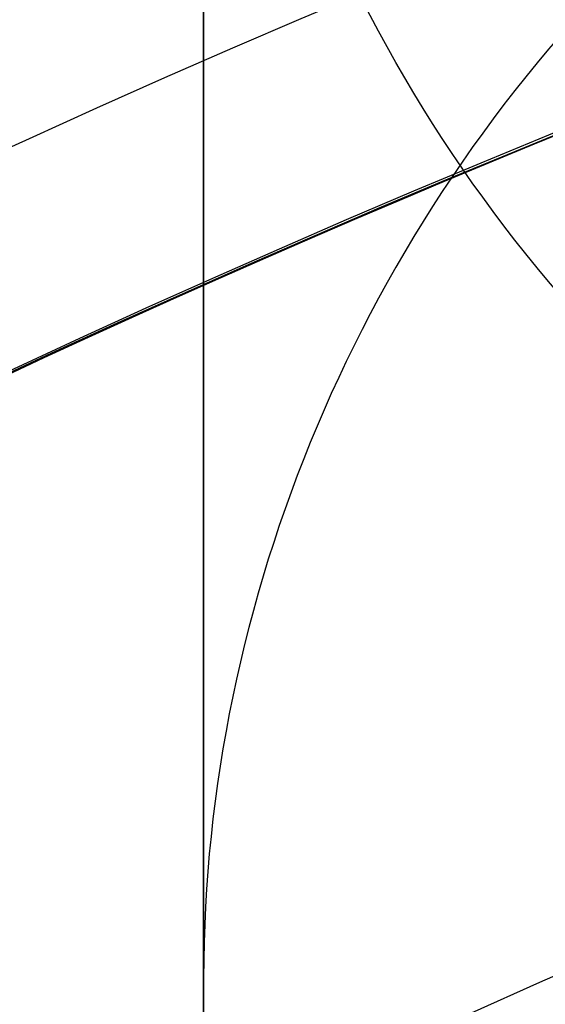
# Model space of a CAD drawing. Header units: millimetres. Extents: x -273 to 273, y -262 to 262.
# Tile 169 of 256: x -1.038 to -0.93, y 2.099 to 2.3. Entities that reach past the tile are written whole.
import ezdxf

# ---------------------------------------------------------------- set-up
doc = ezdxf.new("R2010")
doc.units = ezdxf.units.MM
doc.header["$MEASUREMENT"] = 0
doc.layers.add('Default', color=7, linetype='Continuous', true_color=0x000000)

# ---------------------------------------------------------------- blocks, each defined once
blk = doc.blocks.new('Block 01')
at = {"layer": 'Default', "color": 9, "true_color": 0xbfbfbf}
for points, knots in [([(-1.000000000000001, 0.9625595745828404, 779.189699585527), (-1.000000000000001, 1.280998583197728, 768.9222898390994), (-1.000000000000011, 1.60822665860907, 758.6551526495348), (-1.000000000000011, 2.162908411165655, 741.7134129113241), (-1.000000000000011, 2.385163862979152, 735.0386403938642), (-1.000000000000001, 2.680020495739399, 726.3185048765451), (-1.000000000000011, 2.749496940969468, 724.2730361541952), (-1.000000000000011, 2.950221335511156, 718.3886082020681), (-1.000000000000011, 3.082223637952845, 714.549674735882), (-1.000000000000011, 3.277304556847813, 708.911735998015), (-1.000000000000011, 3.339734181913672, 707.1127082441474), (-1.000000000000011, 3.555340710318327, 700.9136911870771), (-1.000000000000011, 3.709289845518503, 696.5137288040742), (-1.000000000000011, 3.950457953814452, 689.6254209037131), (-1.000000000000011, 4.037597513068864, 687.1370725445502), (-1.000000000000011, 4.243346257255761, 681.2464907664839), (-1.000000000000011, 4.361796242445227, 677.8442516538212), (-1.000000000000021, 4.51505934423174, 673.3905213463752), (-1.000000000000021, 4.55110413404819, 672.339072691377), (-1.000000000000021, 4.654748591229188, 669.3007794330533), (-1.000000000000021, 4.72190133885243, 667.313919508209), (-1.000000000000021, 4.819302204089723, 664.3890582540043), (-1.000000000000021, 4.850315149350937, 663.451082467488), (-1.000000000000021, 4.939106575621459, 660.7418510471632), (-1.000000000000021, 4.99619952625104, 658.9705727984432), (-1.000000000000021, 5.078196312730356, 656.3635239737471), (-1.000000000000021, 5.104171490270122, 655.5277872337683), (-1.000000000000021, 5.178117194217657, 653.1145003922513), (-1.000000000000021, 5.225159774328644, 651.5369216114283), (-1.000000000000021, 5.291775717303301, 649.2151569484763), (-1.000000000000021, 5.312728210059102, 648.4710108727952), (-1.000000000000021, 5.371892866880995, 646.3223061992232), (-1.000000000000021, 5.408934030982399, 644.9177149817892), (-1.000000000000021, 5.460257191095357, 642.8504632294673), (-1.000000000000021, 5.476222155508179, 642.1878448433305), (-1.000000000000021, 5.520726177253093, 640.2741157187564), (-1.000000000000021, 5.547853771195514, 639.0229716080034), (-1.000000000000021, 5.584037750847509, 637.1812211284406), (-1.000000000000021, 5.595070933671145, 636.5906540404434), (-1.000000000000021, 5.633113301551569, 634.4275768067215), (-1.000000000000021, 5.656253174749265, 632.8549951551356), (-1.000000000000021, 5.683104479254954, 630.3453829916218), (-1.000000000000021, 5.690876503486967, 629.4083981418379), (-1.000000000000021, 5.704959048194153, 626.7757251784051), (-1.000000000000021, 5.705103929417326, 625.0799908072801), (-1.000000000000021, 5.68662748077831, 622.6148386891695), (-1.000000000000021, 5.678186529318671, 621.8453577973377), (-1.000000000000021, 5.645450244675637, 619.6685621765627), (-1.000000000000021, 5.613843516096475, 618.2613429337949), (-1.000000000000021, 5.547641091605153, 616.2076259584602), (-1.000000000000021, 5.523868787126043, 615.5607945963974), (-1.000000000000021, 5.446622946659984, 613.7124725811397), (-1.000000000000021, 5.385124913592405, 612.5113068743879), (-1.000000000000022, 5.275243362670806, 610.7489796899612), (-1.000000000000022, 5.237283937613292, 610.1871802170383), (-1.000000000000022, 5.118499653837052, 608.5617062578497), (-1.000000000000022, 5.029625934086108, 607.4986175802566), (-1.000000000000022, 4.881019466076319, 605.9291952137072), (-1.000000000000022, 4.830320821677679, 605.4220101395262), (-1.000000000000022, 4.673910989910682, 603.9353326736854), (-1.000000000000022, 4.560934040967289, 602.9566088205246), (-1.000000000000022, 4.379236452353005, 601.5028346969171), (-1.000000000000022, 4.317553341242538, 601.0269018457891), (-1.000000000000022, 4.128574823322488, 599.6160337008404), (-1.000000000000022, 3.995433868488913, 598.6818870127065), (-1.000000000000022, 3.786684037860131, 597.2873614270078), (-1.000000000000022, 3.716032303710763, 596.8262352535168), (-1.000000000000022, 3.500665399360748, 595.4488499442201), (-1.000000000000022, 3.351765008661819, 594.5332490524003), (-1.000000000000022, 3.122282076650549, 593.1623081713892), (-1.000000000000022, 3.044892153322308, 592.7064300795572), (-1.000000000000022, 2.732205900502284, 590.8863798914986), (-1.000000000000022, 2.489709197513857, 589.5234549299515), (-1.000000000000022, 2.078471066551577, 587.2549467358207), (-1.000000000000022, 1.912200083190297, 586.3489072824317), (-1.000000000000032, 1.410808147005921, 583.6326549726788), (-1.000000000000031, 1.072868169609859, 581.8229631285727), (-1.000000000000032, 0.5711502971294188, 579.1065381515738), (-1.000000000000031, 0.4046971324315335, 578.2002993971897), (-1.000000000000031, -0.09076097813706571, 575.4739079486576), (-1.000000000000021, -0.4145497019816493, 573.6527914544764), (-1.000000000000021, -0.8824460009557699, 570.9120456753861), (-1.000000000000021, -1.035911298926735, 569.9940308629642), (-1.000000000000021, -1.488219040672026, 567.219143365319), (-1.000000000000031, -1.775493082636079, 565.3603697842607), (-1.000000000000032, -2.180303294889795, 562.5551785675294), (-1.000000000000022, -2.311710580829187, 561.6107802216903), (-1.000000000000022, -2.695615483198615, 558.739862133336), (-1.000000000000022, -2.932182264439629, 556.8112103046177), (-1.000000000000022, -3.257130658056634, 553.8923683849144), (-1.000000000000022, -3.361470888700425, 552.9039599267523), (-1.000000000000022, -3.663546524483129, 549.8806416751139), (-1.000000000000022, -3.84339114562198, 547.8439591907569), (-1.000000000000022, -4.083989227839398, 544.7530731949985), (-1.000000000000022, -4.160288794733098, 543.7000679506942), (-1.000000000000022, -4.379039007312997, 540.4594946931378), (-1.000000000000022, -4.504346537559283, 538.2707934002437), (-1.000000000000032, -4.66814441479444, 534.9404097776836), (-1.000000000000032, -4.719466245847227, 533.7993364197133), (-1.000000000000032, -4.865625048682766, 530.2683522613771), (-1.000000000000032, -4.946798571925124, 527.8778965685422), (-1.000000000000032, -5.053184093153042, 524.2318923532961), (-1.000000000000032, -5.086627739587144, 522.9765634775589), (-1.000000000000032, -5.166318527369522, 519.7554249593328), (-1.000000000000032, -5.209125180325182, 517.7895314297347), (-1.000000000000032, -5.261845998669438, 515.1450833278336), (-1.000000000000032, -5.274934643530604, 514.4665890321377), (-1.000000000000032, -5.313790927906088, 512.3949672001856), (-1.000000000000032, -5.338397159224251, 511.0018180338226), (-1.000000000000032, -5.374120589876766, 508.8936473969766), (-1.000000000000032, -5.385971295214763, 508.1786381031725), (-1.000000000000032, -5.42151507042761, 505.9960504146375), (-1.000000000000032, -5.444550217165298, 504.5284613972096), (-1.000000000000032, -5.478716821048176, 502.3080902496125), (-1.000000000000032, -5.490179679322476, 501.5553131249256), (-1.000000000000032, -5.524920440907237, 499.2587152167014), (-1.000000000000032, -5.547960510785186, 497.7148908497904), (-1.000000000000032, -5.582803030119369, 495.3799789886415), (-1.000000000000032, -5.594605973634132, 494.5888914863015), (-1.000000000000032, -5.630680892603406, 492.1773672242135), (-1.000000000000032, -5.6550555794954, 490.5569319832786), (-1.000000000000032, -5.692442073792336, 488.1072702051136), (-1.000000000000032, -5.70519005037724, 487.2780396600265), (-1.000000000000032, -5.744362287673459, 484.7528019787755), (-1.000000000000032, -5.771155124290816, 483.0568005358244), (-1.000000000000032, -5.812589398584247, 480.4943105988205), (-1.000000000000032, -5.826764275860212, 479.6278145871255), (-1.000000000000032, -5.870422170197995, 476.9922073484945), (-1.000000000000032, -5.900470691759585, 475.2231054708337), (-1.000000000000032, -5.947092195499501, 472.5518411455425), (-1.000000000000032, -5.963052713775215, 471.6496680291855), (-1.000000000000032, -6.012209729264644, 468.9091680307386), (-1.000000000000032, -6.046105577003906, 467.0708536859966), (-1.000000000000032, -6.098688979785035, 464.2970022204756), (-1.000000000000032, -6.116670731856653, 463.3614517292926), (-1.000000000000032, -6.171965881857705, 460.5236705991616), (-1.000000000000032, -6.210054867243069, 458.6214550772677), (-1.000000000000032, -6.269009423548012, 455.7533387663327), (-1.000000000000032, -6.2891248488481, 454.7874225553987), (-1.000000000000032, -6.350823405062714, 451.8621084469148), (-1.000000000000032, -6.393205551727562, 449.9027274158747), (-1.000000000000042, -6.458574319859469, 446.9508051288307), (-1.000000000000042, -6.480812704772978, 445.9582472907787), (-1.000000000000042, -6.548807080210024, 442.9572863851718), (-1.000000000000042, -6.595336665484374, 440.9489008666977), (-1.000000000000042, -6.666795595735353, 437.9257695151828), (-1.000000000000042, -6.691023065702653, 436.9110070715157), (-1.000000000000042, -6.764833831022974, 433.8484250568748), (-1.000000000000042, -6.815119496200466, 431.8006224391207), (-1.000000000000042, -6.891976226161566, 428.7210187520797), (-1.000000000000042, -6.917935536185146, 427.6892023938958), (-1.000000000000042, -7.023149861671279, 423.5381438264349), (-1.000000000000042, -7.103971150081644, 420.4189414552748), (-1.000000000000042, -7.241138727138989, 415.2075659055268), (-1.000000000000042, -7.29678422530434, 413.1153741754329), (-1.000000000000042, -7.437003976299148, 407.8807120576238), (-1.000000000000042, -7.522078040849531, 404.7382550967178), (-1.000000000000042, -7.635937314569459, 400.5500160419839), (-1.000000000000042, -7.664407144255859, 399.5042253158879), (-1.000000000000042, -7.749700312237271, 396.3732967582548), (-1.000000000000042, -7.806582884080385, 394.2881605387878), (-1.000000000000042, -7.891672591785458, 391.1648765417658), (-1.000000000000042, -7.919936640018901, 390.1267303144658), (-1.000000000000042, -8.00429786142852, 387.0239288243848), (-1.000000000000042, -8.060283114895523, 384.9592705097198), (-1.000000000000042, -8.143619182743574, 381.8691233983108), (-1.000000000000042, -8.171199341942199, 380.8436407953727), (-1.000000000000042, -8.253224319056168, 377.7832600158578), (-1.000000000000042, -8.307391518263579, 375.7483543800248), (-1.000000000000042, -8.38761078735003, 372.7048750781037), (-1.000000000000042, -8.414063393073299, 371.6963119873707), (-1.000000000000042, -8.49245311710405, 368.6903561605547), (-1.000000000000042, -8.543950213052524, 366.6929519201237), (-1.000000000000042, -8.619791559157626, 363.7073823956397), (-1.000000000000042, -8.644707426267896, 362.7192316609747), (-1.000000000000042, -8.71826754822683, 359.7774156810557), (-1.000000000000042, -8.766311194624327, 357.8237353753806), (-1.000000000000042, -8.836616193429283, 354.9050284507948), (-1.000000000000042, -8.859620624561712, 353.9400197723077), (-1.000000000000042, -8.927260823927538, 351.0697687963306), (-1.000000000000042, -8.971136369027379, 349.1645085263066), (-1.000000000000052, -9.034850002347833, 346.3193275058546), (-1.000000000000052, -9.05560279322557, 345.3794272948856), (-1.000000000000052, -9.116336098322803, 342.5858762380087), (-1.000000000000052, -9.155397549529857, 340.7322053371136), (-1.000000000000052, -9.211568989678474, 337.9649235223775), (-1.000000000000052, -9.22976443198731, 337.0513347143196), (-1.000000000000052, -9.282706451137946, 334.3373276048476), (-1.000000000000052, -9.31637641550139, 332.5368882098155), (-1.000000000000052, -9.364159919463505, 329.8495882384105), (-1.000000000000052, -9.379526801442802, 328.9627500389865), (-1.000000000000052, -9.423894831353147, 326.3288391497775), (-1.000000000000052, -9.451664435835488, 324.5817456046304), (-1.000000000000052, -9.49032037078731, 321.9742184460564), (-1.000000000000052, -9.502621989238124, 321.1138059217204), (-1.000000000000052, -9.53931983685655, 318.4428241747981), (-1.000000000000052, -9.56207256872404, 316.6322322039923), (-1.000000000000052, -9.593117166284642, 313.8735154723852), (-1.000000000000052, -9.603134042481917, 312.9254102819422), (-1.000000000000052, -9.630812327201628, 310.1118496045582), (-1.000000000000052, -9.646493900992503, 308.2463744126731), (-1.000000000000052, -9.665478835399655, 305.462748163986), (-1.000000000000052, -9.67102364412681, 304.5446125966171), (-1.000000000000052, -9.689922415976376, 300.924893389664), (-1.000000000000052, -9.697519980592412, 298.223278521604), (-1.000000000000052, -9.697964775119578, 293.7590302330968), (-1.000000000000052, -9.695019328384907, 291.9963982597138), (-1.000000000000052, -9.679547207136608, 287.6344381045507), (-1.000000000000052, -9.663126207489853, 285.0351232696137), (-1.000000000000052, -9.631127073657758, 281.5788330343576), (-1.000000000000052, -9.622363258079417, 280.7217952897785), (-1.000000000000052, -9.593669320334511, 278.1613667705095), (-1.000000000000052, -9.571257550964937, 276.4580037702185), (-1.000000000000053, -9.532633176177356, 273.9073598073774), (-1.000000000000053, -9.518965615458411, 273.0600403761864), (-1.000000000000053, -9.46114230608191, 269.6828585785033), (-1.000000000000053, -9.410324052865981, 267.1531103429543), (-1.000000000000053, -9.274660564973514, 261.2689274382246), (-1.000000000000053, -9.184113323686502, 257.9146251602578), (-1.000000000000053, -9.080691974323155, 254.5607204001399)], [-7.98116551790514e-12, -7.98116551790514e-12, -7.98116551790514e-12, -7.98116551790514e-12, 3.081704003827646, 3.081704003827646, 5.085245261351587, 5.085245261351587, 5.699239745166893, 5.699239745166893, 6.851600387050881, 6.851600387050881, 7.391633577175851, 7.391633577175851, 8.712430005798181, 8.712430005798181, 9.459392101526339, 9.459392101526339, 10.48068218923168, 10.48068218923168, 10.79630207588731, 10.79630207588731, 11.39270035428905, 11.39270035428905, 11.67424684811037, 11.67424684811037, 12.20590617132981, 12.20590617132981, 12.45674824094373, 12.45674824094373, 12.93023201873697, 12.93023201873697, 13.15356427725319, 13.15356427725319, 13.57508775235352, 13.57508775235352, 13.77393089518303, 13.77393089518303, 14.14936173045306, 14.14936173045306, 14.32656266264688, 14.32656266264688, 14.79838536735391, 14.79838536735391, 15.07948939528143, 15.07948939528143, 15.58819901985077, 15.58819901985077, 15.81905549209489, 15.81905549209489, 16.24131199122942, 16.24131199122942, 16.43549020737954, 16.43549020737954, 16.79629289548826, 16.79629289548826, 16.96521467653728, 16.96521467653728, 17.285235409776, 17.285235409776, 17.43814721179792, 17.43814721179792, 17.73370002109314, 17.73370002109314, 17.87767266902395, 17.87767266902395, 18.16074032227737, 18.16074032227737, 18.30069174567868, 18.30069174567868, 18.5789765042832, 18.5789765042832, 18.71769629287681, 18.71769629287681, 19.13299067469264, 19.13299067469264, 19.40934111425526, 19.40934111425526, 19.9616329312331, 19.9616329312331, 20.23805208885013, 20.23805208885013, 20.79294689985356, 20.79294689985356, 21.07217110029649, 21.07217110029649, 21.63640002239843, 21.63640002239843, 21.92244531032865, 21.92244531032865, 22.50534176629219, 22.50534176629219, 22.80350729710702, 22.80350729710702, 23.41685276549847, 23.41685276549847, 23.73357841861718, 23.73357841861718, 24.39123645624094, 24.39123645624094, 24.73390189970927, 24.73390189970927, 25.45143825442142, 25.45143825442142, 25.82816946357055, 25.82816946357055, 26.41807553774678, 26.41807553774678, 26.6216616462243, 26.6216616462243, 27.03967140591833, 27.03967140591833, 27.25420364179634, 27.25420364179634, 27.69453453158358, 27.69453453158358, 27.9203938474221, 27.9203938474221, 28.38359272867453, 28.38359272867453, 28.62094539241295, 28.62094539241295, 29.10713095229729, 29.10713095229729, 29.35592950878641, 29.35592950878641, 29.86479339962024, 29.86479339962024, 30.12477697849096, 30.12477697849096, 30.6555840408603, 30.6555840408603, 30.92627831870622, 30.92627831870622, 31.47786629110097, 31.47786629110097, 31.75858326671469, 31.75858326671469, 32.32936223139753, 32.32936223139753, 32.61919991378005, 32.61919991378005, 33.2071516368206, 33.2071516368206, 33.50499370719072, 33.50499370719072, 34.10767096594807, 34.10767096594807, 34.41218644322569, 34.41218644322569, 35.02671236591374, 35.02671236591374, 35.33635521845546, 35.33635521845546, 36.27242988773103, 36.27242988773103, 36.90030934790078, 36.90030934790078, 37.84339182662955, 37.84339182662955, 38.15724527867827, 38.15724527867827, 38.78301886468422, 38.78301886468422, 39.09457813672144, 39.09457813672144, 39.71420329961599, 39.71420329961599, 40.02195932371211, 40.02195932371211, 40.63264724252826, 40.63264724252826, 40.93532021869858, 40.93532021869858, 41.53474057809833, 41.53474057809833, 41.83128001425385, 41.83128001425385, 42.41756123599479, 42.41756123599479, 42.70714607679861, 42.70714607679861, 43.27887559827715, 43.27887559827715, 43.56091437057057, 43.56091437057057, 44.11713895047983, 44.11713895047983, 44.39126992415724, 44.39126992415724, 44.93149598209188, 44.93149598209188, 45.1975873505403, 45.1975873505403, 45.72178135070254, 45.72178135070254, 45.97993145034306, 45.97993145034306, 46.5231515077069, 46.5231515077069, 46.80759886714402, 46.80759886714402, 47.36726055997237, 47.36726055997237, 47.64270616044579, 47.64270616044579, 48.45319116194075, 48.45319116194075, 48.98198061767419, 48.98198061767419, 49.76178745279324, 49.76178745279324, 50.01891209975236, 50.01891209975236, 50.52996424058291, 50.52996424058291, 50.78419301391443, 50.78419301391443, 51.54326727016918, 51.54326727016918, 52.5499169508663, 52.5499169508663, 52.5499169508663, 52.5499169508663]), ([(-1.000000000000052, -10.48135596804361, 254.560720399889), (-1.000000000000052, -10.58511833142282, 257.9300429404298), (-1.000000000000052, -10.67568596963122, 261.2905291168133), (-1.000000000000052, -10.81127225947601, 267.1833387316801), (-1.000000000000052, -10.86202136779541, 269.715529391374), (-1.000000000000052, -10.91974508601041, 273.095985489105), (-1.000000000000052, -10.93338717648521, 273.944137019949), (-1.000000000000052, -10.97193319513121, 276.4972971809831), (-1.000000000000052, -10.99429016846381, 278.202344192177), (-1.000000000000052, -11.02289856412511, 280.765305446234), (-1.000000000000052, -11.03163321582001, 281.623192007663), (-1.000000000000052, -11.06351255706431, 285.082885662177), (-1.000000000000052, -11.07983907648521, 287.684754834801), (-1.000000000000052, -11.09514746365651, 292.050957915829), (-1.000000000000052, -11.09802542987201, 293.815278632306), (-1.000000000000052, -11.09740779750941, 298.2836648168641), (-1.000000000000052, -11.08970462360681, 300.987728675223), (-1.000000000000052, -11.07066442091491, 304.61067760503), (-1.000000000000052, -11.06508399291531, 305.529594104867), (-1.000000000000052, -11.04599193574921, 308.3154951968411), (-1.000000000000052, -11.03023938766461, 310.182464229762), (-1.000000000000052, -11.00245551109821, 312.998227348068), (-1.000000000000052, -10.99240361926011, 313.9470411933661), (-1.000000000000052, -10.96125861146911, 316.7077490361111), (-1.000000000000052, -10.93844128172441, 318.5196234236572), (-1.000000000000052, -10.90164996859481, 321.1924661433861), (-1.000000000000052, -10.88931877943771, 322.0534572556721), (-1.000000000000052, -10.85057526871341, 324.6626495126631), (-1.000000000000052, -10.82274859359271, 326.410829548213), (-1.000000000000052, -10.77829688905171, 329.0463336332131), (-1.000000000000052, -10.76290265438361, 329.9336785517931), (-1.000000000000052, -10.71503879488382, 332.62242367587), (-1.000000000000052, -10.68131693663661, 334.4238014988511), (-1.000000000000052, -10.62829949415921, 337.1391779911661), (-1.000000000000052, -10.61007961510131, 338.053197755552), (-1.000000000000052, -10.55383704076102, 340.8216947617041), (-1.000000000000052, -10.51473010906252, 342.6761499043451), (-1.000000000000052, -10.45393136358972, 345.4708380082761), (-1.000000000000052, -10.43315759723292, 346.4110910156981), (-1.000000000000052, -10.36938359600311, 349.257251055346), (-1.000000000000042, -10.32546993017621, 351.1631375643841), (-1.000000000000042, -10.25777558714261, 354.0342878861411), (-1.000000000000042, -10.23475405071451, 354.9995696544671), (-1.000000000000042, -10.16440059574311, 357.9190152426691), (-1.000000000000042, -10.11632688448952, 359.8731611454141), (-1.000000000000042, -10.04272487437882, 362.8156349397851), (-1.000000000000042, -10.01779606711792, 363.8039778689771), (-1.000000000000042, -9.941918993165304, 366.7900421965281), (-1.000000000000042, -9.890400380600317, 368.7877490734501), (-1.000000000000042, -9.811981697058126, 371.794117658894), (-1.000000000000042, -9.785520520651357, 372.8027908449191), (-1.000000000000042, -9.705278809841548, 375.8465172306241), (-1.000000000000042, -9.65109897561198, 377.8815598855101), (-1.000000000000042, -9.56905841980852, 380.9421041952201), (-1.000000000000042, -9.541474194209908, 381.9676132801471), (-1.000000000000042, -9.45812933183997, 385.057754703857), (-1.000000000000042, -9.402140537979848, 387.1223808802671), (-1.000000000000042, -9.317777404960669, 390.2250910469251), (-1.000000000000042, -9.289513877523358, 391.2631780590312), (-1.000000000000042, -9.204429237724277, 394.3861965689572), (-1.000000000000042, -9.147552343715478, 396.4711265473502), (-1.000000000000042, -9.062271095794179, 399.6017010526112), (-1.000000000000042, -9.033806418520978, 400.6473439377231), (-1.000000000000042, -8.919974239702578, 404.8348066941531), (-1.000000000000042, -8.83492493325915, 407.9766352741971), (-1.000000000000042, -8.6947560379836, 413.2100918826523), (-1.000000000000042, -8.63913479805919, 415.3017064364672), (-1.000000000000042, -8.50203674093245, 420.5114153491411), (-1.000000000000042, -8.421262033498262, 423.6295282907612), (-1.000000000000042, -8.316113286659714, 427.7790828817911), (-1.000000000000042, -8.290171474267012, 428.8104846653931), (-1.000000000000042, -8.213369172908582, 431.8887788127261), (-1.000000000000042, -8.16312078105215, 433.9356864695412), (-1.000000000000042, -8.089366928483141, 436.9968975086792), (-1.000000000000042, -8.06515888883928, 438.0111839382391), (-1.000000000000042, -7.993759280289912, 441.0328391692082), (-1.000000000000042, -7.947269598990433, 443.0402245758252), (-1.000000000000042, -7.879335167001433, 446.0396656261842), (-1.000000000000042, -7.857116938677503, 447.0317037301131), (-1.000000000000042, -7.791808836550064, 449.9820368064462), (-1.000000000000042, -7.749466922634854, 451.9403483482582), (-1.000000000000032, -7.687827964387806, 454.8640478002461), (-1.000000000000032, -7.667732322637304, 455.8294188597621), (-1.000000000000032, -7.608836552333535, 458.6958890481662), (-1.000000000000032, -7.570786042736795, 460.5970035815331), (-1.000000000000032, -7.515547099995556, 463.4331329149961), (-1.000000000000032, -7.497583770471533, 464.3681326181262), (-1.000000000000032, -7.445054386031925, 467.1403425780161), (-1.000000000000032, -7.411193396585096, 468.9775661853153), (-1.000000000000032, -7.362086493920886, 471.7164411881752), (-1.000000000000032, -7.346142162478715, 472.6180800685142), (-1.000000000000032, -7.299567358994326, 475.2877772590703), (-1.000000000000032, -7.269548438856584, 477.0558462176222), (-1.000000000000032, -7.225932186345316, 479.6899284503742), (-1.000000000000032, -7.211770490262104, 480.5559323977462), (-1.000000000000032, -7.170373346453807, 483.1170107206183), (-1.000000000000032, -7.143603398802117, 484.8120925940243), (-1.000000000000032, -7.104462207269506, 487.3359909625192), (-1.000000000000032, -7.091723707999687, 488.1648017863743), (-1.000000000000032, -7.054362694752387, 490.6133034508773), (-1.000000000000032, -7.030002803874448, 492.2329982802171), (-1.000000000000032, -6.993946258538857, 494.6434706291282), (-1.000000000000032, -6.982148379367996, 495.4342466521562), (-1.000000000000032, -6.947317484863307, 497.7683642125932), (-1.000000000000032, -6.924282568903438, 499.3117057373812), (-1.000000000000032, -6.889545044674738, 501.6076602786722), (-1.000000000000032, -6.878081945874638, 502.3602769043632), (-1.000000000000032, -6.843910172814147, 504.5803553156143), (-1.000000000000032, -6.820868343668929, 506.0478120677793), (-1.000000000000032, -6.785308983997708, 508.2303083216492), (-1.000000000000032, -6.773451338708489, 508.9453584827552), (-1.000000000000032, -6.737701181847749, 511.0538969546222), (-1.000000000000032, -6.713072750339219, 512.4473730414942), (-1.000000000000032, -6.674175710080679, 514.5196220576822), (-1.000000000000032, -6.661070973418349, 515.1984166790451), (-1.000000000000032, -6.608270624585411, 517.8446981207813), (-1.000000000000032, -6.56539016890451, 519.8121244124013), (-1.000000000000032, -6.4855437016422, 523.0364157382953), (-1.000000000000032, -6.45202259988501, 524.2933648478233), (-1.000000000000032, -6.34533769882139, 527.9459072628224), (-1.000000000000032, -6.263903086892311, 530.3412795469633), (-1.000000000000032, -6.117259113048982, 533.8804352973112), (-1.000000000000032, -6.065739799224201, 535.0247653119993), (-1.000000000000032, -5.901239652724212, 538.3662982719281), (-1.000000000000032, -5.775360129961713, 540.5628883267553), (-1.000000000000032, -5.555603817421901, 543.8158341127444), (-1.000000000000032, -5.478921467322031, 544.8733275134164), (-1.000000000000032, -5.237049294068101, 547.9783933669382), (-1.000000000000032, -5.056228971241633, 550.0247600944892), (-1.000000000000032, -4.752521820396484, 553.0627493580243), (-1.000000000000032, -4.647599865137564, 554.0561530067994), (-1.000000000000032, -4.320842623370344, 556.9898160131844), (-1.000000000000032, -4.082972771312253, 558.9282843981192), (-1.000000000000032, -3.697004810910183, 561.8136061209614), (-1.000000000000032, -3.564914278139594, 562.7626025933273), (-1.000000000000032, -3.158147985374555, 565.5804882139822), (-1.000000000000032, -2.869558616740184, 567.4473513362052), (-1.000000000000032, -2.415306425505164, 570.2336020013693), (-1.000000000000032, -2.261264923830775, 571.1548994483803), (-1.000000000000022, -1.791945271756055, 573.9035506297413), (-1.000000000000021, -1.467305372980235, 575.7292889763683), (-1.000000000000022, -0.9707572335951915, 578.4614631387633), (-1.000000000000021, -0.8040808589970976, 579.3688656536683), (-1.000000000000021, -0.3021880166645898, 582.0861495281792), (-1.000000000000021, 0.03569499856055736, 583.8955381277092), (-1.000000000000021, 0.5367179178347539, 586.6098755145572), (-1.000000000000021, 0.7026845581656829, 587.5143018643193), (-1.000000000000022, 1.112800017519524, 589.7767942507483), (-1.000000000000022, 1.354493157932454, 591.1353138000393), (-1.000000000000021, 1.666031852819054, 592.9489163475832), (-1.000000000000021, 1.743064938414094, 593.4027545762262), (-1.000000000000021, 1.971324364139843, 594.7665962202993), (-1.000000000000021, 2.119379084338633, 595.6771341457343), (-1.000000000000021, 2.333431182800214, 597.0463870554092), (-1.000000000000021, 2.403598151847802, 597.5044463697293), (-1.000000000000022, 2.610761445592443, 598.8886963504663), (-1.000000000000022, 2.742844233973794, 599.8156275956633), (-1.000000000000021, 2.930246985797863, 601.2151506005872), (-1.000000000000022, 2.991376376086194, 601.6869588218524), (-1.000000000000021, 3.171363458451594, 603.1275236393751), (-1.000000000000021, 3.283251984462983, 604.0971539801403), (-1.000000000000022, 3.438128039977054, 605.5698704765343), (-1.000000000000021, 3.488318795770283, 606.0721949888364), (-1.000000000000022, 3.635454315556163, 607.6267784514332), (-1.000000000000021, 3.723445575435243, 608.6798807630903), (-1.000000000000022, 3.841069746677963, 610.2903893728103), (-1.000000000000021, 3.878670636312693, 610.8472161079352), (-1.000000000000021, 3.987582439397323, 612.5950459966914), (-1.000000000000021, 4.048541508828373, 613.7866822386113), (-1.000000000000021, 4.125143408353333, 615.6210389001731), (-1.000000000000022, 4.148732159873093, 616.2634379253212), (-1.000000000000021, 4.214475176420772, 618.3047489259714), (-1.000000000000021, 4.245857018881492, 619.7039925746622), (-1.000000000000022, 4.278371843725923, 621.8693201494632), (-1.000000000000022, 4.286757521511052, 622.6353096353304), (-1.000000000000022, 4.305114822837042, 625.0910164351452), (-1.000000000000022, 4.304935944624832, 626.7807964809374), (-1.000000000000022, 4.290862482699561, 629.4050399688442), (-1.000000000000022, 4.283098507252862, 630.3395495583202), (-1.000000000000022, 4.256278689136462, 632.8435107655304), (-1.000000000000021, 4.233168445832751, 634.4129167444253), (-1.000000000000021, 4.19518031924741, 636.5718879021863), (-1.000000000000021, 4.184159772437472, 637.1615244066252), (-1.000000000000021, 4.148012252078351, 639.0007143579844), (-1.000000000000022, 4.120911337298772, 640.2502285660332), (-1.000000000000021, 4.076450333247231, 642.1616209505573), (-1.000000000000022, 4.060498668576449, 642.8235324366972), (-1.000000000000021, 4.009212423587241, 644.8888592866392), (-1.000000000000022, 3.972196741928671, 646.2922325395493), (-1.000000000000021, 3.913071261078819, 648.4392005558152), (-1.000000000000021, 3.892130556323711, 649.1828278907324), (-1.000000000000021, 3.82554648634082, 651.5031971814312), (-1.000000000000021, 3.77852520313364, 653.0798993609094), (-1.000000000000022, 3.70461129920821, 655.4919445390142), (-1.000000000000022, 3.678645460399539, 656.3273161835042), (-1.000000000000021, 3.596673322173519, 658.9333980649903), (-1.000000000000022, 3.539596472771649, 660.7040744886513), (-1.000000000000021, 3.450828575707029, 663.4124608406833), (-1.000000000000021, 3.419822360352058, 664.3501933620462), (-1.000000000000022, 3.322438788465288, 667.2744239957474), (-1.000000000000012, 3.255297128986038, 669.2608965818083), (-1.000000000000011, 3.151668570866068, 672.2986527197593), (-1.000000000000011, 3.115628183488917, 673.3499515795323), (-1.000000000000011, 2.962378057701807, 677.8032248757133), (-1.000000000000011, 2.843937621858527, 681.2051568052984), (-1.000000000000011, 2.638202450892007, 687.0953208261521), (-1.000000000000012, 2.551066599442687, 689.5835586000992), (-1.000000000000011, 2.309905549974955, 696.4716660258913), (-1.000000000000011, 2.155960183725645, 700.8715385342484), (-1.000000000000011, 1.940358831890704, 707.0704417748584), (-1.000000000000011, 1.877930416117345, 708.8694455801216), (-1.000000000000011, 1.682852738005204, 714.5073271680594), (-1.000000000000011, 1.550852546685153, 718.3462274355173), (-1.000000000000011, 1.350131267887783, 724.2306072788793), (-1.000000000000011, 1.280655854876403, 726.2760610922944), (-1.000000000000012, 0.9858041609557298, 734.9961111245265), (-1.000000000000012, 0.7635526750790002, 741.6708130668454), (-1.000000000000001, 0.208884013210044, 758.6122392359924), (-1.000000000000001, -0.1183353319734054, 768.8791334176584), (-1.000000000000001, -0.4367668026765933, 779.1463001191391)], [-0.000923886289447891, -0.000923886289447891, -0.000923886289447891, -0.000923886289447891, 1.007598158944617, 1.007598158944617, 1.76741793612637, 1.76741793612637, 2.021900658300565, 2.021900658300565, 2.533466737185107, 2.533466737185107, 2.790850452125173, 2.790850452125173, 3.571437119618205, 3.571437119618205, 4.10074247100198, 4.10074247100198, 4.911976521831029, 4.911976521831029, 5.187661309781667, 5.187661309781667, 5.74778116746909, 5.74778116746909, 6.032446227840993, 6.032446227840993, 6.576060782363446, 6.576060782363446, 6.834389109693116, 6.834389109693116, 7.358918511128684, 7.358918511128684, 7.625166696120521, 7.625166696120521, 8.16568402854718, 8.16568402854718, 8.43994923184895, 8.43994923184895, 8.996419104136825, 8.996419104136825, 9.278568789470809, 9.278568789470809, 9.850496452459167, 9.850496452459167, 10.1401684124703, 10.1401684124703, 10.72659980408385, 10.72659980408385, 11.02320219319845, 11.02320219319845, 11.62272402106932, 11.62272402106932, 11.92543540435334, 11.92543540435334, 12.53617525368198, 12.53617525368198, 12.84394466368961, 12.84394466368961, 13.4635711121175, 13.4635711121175, 13.77511809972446, 13.77511809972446, 14.40084079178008, 14.40084079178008, 14.71465538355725, 14.71465538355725, 15.6575657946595, 15.6575657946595, 16.2852830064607, 16.2852830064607, 17.22104704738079, 17.22104704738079, 17.53057087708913, 17.53057087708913, 18.14483891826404, 18.14483891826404, 18.44921684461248, 18.44921684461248, 19.05160446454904, 19.05160446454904, 19.34929575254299, 19.34929575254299, 19.93693677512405, 19.93693677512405, 20.22661591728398, 20.22661591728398, 20.79707445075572, 20.79707445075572, 21.07763104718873, 21.07763104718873, 21.62890135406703, 21.62890135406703, 21.89944005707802, 21.89944005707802, 22.42994646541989, 22.42994646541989, 22.68978694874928, 22.68978694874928, 23.19838383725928, 23.19838383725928, 23.44706082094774, 23.44706082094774, 23.93303276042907, 23.93303276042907, 24.17029613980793, 24.17029613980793, 24.63335830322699, 24.63335830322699, 24.85917344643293, 24.85917344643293, 25.29947243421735, 25.29947243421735, 25.51402073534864, 25.51402073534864, 25.9321360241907, 25.9321360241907, 26.13581588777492, 26.13581588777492, 26.72619253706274, 26.72619253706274, 27.10341689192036, 27.10341689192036, 27.82244262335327, 27.82244262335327, 28.16609277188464, 28.16609277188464, 28.82613486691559, 28.82613486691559, 29.14421731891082, 29.14421731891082, 29.7604932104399, 29.7604932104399, 30.0601725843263, 30.0601725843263, 30.64604983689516, 30.64604983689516, 30.93349468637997, 30.93349468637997, 31.50019215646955, 31.50019215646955, 31.78042109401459, 31.78042109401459, 32.33673553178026, 32.33673553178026, 32.61351503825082, 32.61351503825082, 33.16572399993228, 33.16572399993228, 33.44158682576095, 33.44158682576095, 33.85554507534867, 33.85554507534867, 33.99364604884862, 33.99364604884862, 34.27039577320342, 34.27039577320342, 34.40941817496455, 34.40941817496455, 34.69030305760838, 34.69030305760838, 34.83302975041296, 34.83302975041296, 35.12584033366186, 35.12584033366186, 35.27728872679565, 35.27728872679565, 35.59430765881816, 35.59430765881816, 35.76173672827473, 35.76173672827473, 36.11968250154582, 36.11968250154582, 36.31253329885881, 36.31253329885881, 36.73240368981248, 36.73240368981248, 36.96221667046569, 36.96221667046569, 37.46914895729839, 37.46914895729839, 37.74951534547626, 37.74951534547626, 38.22039360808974, 38.22039360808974, 38.39731845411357, 38.39731845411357, 38.77226685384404, 38.77226685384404, 38.97090138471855, 38.97090138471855, 39.39206680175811, 39.39206680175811, 39.61524732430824, 39.61524732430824, 40.08847636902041, 40.08847636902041, 40.33921328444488, 40.33921328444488, 40.87070134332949, 40.87070134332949, 41.15217977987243, 41.15217977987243, 41.74847229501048, 41.74847229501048, 42.06405277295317, 42.06405277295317, 43.08526861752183, 43.08526861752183, 43.83221065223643, 43.83221065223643, 45.15300331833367, 45.15300331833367, 45.69303881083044, 45.69303881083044, 46.84540973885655, 46.84540973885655, 47.45941053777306, 47.45941053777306, 49.46296582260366, 49.46296582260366, 52.5446510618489, 52.5446510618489, 52.5446510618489, 52.5446510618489])]:
    blk.add_open_spline(points, degree=3, knots=knots, dxfattribs=at)
for points in [[(-0.699999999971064, -2.399770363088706, 572.1261478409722), (-0.778539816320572, -2.399770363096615, 572.1261478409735), (-0.9347173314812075, -2.335419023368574, 572.1151600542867), (-1.000000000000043, -2.181469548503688, 572.0888736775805), (-1.000000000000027, -2.104050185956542, 572.0756545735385)], [(-0.7000000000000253, -2.140734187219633, 560.6259462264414), (-0.7785398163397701, -2.140734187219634, 560.6259462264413), (-0.9347173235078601, -2.205440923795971, 560.6345987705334), (-1.00000000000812, -2.360240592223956, 560.65529848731), (-1.00000000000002, -2.438087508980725, 560.6657081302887)]]:
    blk.add_open_spline(points, degree=3, dxfattribs=at)

msp = doc.modelspace()

# ---------------------------------------------------------------- linework, layer by layer
at = {"layer": 'Default', "color": 9, "true_color": 0xbfbfbf}
for centre, radius in [((2.48689957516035e-13, 4.67546815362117e-14, -579.6680000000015), 16), ((1.76744971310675e-13, 1.17676755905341e-15, -67.067876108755), 3.5), ((1.502247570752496e-14, 1.572370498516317e-15, -65.41749310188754), 3.5), ((1.766383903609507e-13, 3.113232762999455e-15, -62.66787610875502), 3), ((1.76717114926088e-13, 1.682889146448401e-15, -65.91787610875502), 2.625), ((2.48689957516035e-13, 4.217312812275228e-14, -582.5224783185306), 2.552031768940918), ((2.581645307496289e-14, 3.38909400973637e-15, -61.26787610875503), 2.4585)]:
    msp.add_circle(centre, radius, dxfattribs=at)
for centre, radius, start, end in [((-1.395194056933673e-13, 8.22590239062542e-15), 100.8499999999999, 0.002522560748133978, 180), ((-1.324139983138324e-13, 1.730501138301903e-14, -43.99999999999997), 100.8499999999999, 0.002522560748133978, 180), ((-3.8628076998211e-14, 1.277357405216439e-14, -22), 100.85, 0.002522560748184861, 270), ((3.505158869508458e-14, 1.727075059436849e-14, -44), 100.0500000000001, 0.002522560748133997, 180.0000000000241), ((3.320097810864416e-14, 8.206820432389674e-15), 100.0500000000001, 0.002522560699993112, 180), ((-3.8628076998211e-14, 1.277357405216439e-14, -22), 100.05, 0.00252256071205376, 270), ((2.486899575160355e-13, 4.64253806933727e-14, -579.1680000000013), 15.99999999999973, 89.99999999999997, 269.9999999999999), ((2.486899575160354e-13, 4.376084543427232e-14, -580.1680000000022), 16, 89.99999999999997, 269.9999999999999), ((2.486899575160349e-13, 7.307073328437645e-14, -578.6680000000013), 15.49999999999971, 89.99999999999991, 269.9999999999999), ((2.486899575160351e-13, 9.12188706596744e-15, -603.1680000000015), 7.499999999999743, 89.99999999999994, 269.9999999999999), ((2.486899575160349e-13, 4.598129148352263e-14, -580.1680000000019), 7.500000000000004, 89.99999999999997, 269.9999999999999), ((2.486899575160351e-13, 2.749419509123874e-14, -591.6680000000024), 7.5, 14.96623824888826, 165.0337617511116), ((2.48689957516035e-13, 7.789619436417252e-15, -603.668000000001), 6.999999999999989, 89.9999999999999, 269.9999999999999), ((2.486899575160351e-13, 7.789619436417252e-15, -603.6680000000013), 4.458500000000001, 89.99999999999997, 269.9999999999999), ((2.488564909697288e-13, 1.265031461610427e-14, -583.6680000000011), 4.45849999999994, 89.9999999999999, 262.0775736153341), ((2.486899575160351e-13, 2.428411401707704e-14, -593.6680000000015), 4.4585, 17.25956172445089, 162.7404382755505), ((2.448644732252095e-14, 7.79312288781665e-15, -62.8678761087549), 4.449999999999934, 59.47667614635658, 239.4766761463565), ((2.185933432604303e-14, -9.758911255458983e-15, -59.66787610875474), 4.450000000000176, 59.47667614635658, 239.4766761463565), ((2.410389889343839e-14, 7.796626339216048e-15, -62.8678761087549), 4.449999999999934, 239.4766761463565, 59.47667614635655), ((2.080400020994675e-14, -9.18803421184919e-15, -59.66787610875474), 4.450000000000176, 239.4766761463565, 59.47667614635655), ((1.76525766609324e-13, 1.571503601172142e-15, -66.16787610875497), 3.5, 0.1740811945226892, 180.1740811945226), ((2.797762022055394e-14, 5.230956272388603e-14, -66.16787610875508), 3.499999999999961, 90.0000000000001, 180.0000000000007), ((1.69864122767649e-14, 5.064422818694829e-14, -64.66711009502), 3.499999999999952, 89.99999999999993, 180.0000000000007), ((1.753766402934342e-13, 8.090921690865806e-16, -67.96787610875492), 3.499999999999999, 2.220794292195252, 178.1273680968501), ((1.789678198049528e-13, 4.439868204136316e-15, -59.66787610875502), 3.000000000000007, 0.1740811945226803, 180.1740811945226), ((1.765272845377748e-13, 1.573240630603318e-15, -65.66787610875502), 3, 0.1740811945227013, 180.1740811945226), ((2.142905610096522e-14, 2.873867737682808e-15, -62.86787610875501), 2.999765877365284, 329.4766761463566, 149.4766761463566), ((2.997251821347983e-14, 4.076401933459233e-15, -59.66787610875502), 2.999765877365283, 329.4766761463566, 149.4766761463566), ((1.765241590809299e-13, 2.016457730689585e-15, -65.66787610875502), 2.625, 0.1740811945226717, 180.1740811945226), ((1.765255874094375e-13, 2.015592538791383e-15, -66.16787610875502), 2.625, 0.1740811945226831, 180.1740811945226), ((1.771915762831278e-13, 4.656708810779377e-15, -59.16787610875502), 2.500000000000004, 0.1740811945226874, 180.1740811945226), ((2.197891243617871e-14, 2.744134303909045e-15, -62.55537610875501), 2.458500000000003, 329.4766761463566, 149.4766761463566), ((2.974346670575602e-14, 3.422327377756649e-15, -59.98037610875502), 2.458500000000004, 329.4766761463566, 149.4766761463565), ((2.752912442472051e-13, 3.676644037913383e-14, -555.168000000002), 2.299999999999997, 40.70570683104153, 139.2942931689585), ((2.747361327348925e-13, 3.898688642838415e-14, -556.1680000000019), 2.299999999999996, 40.7057068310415, 139.2942931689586), ((2.761981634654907e-13, 3.547390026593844e-14, -555.668000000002), 2.3, 40.70570683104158, 139.2942931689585)]:
    msp.add_arc(centre, radius, start, end, dxfattribs=at)
for points, weights, knots in [([(-112.052876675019, 3.686125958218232e-13, -41.67126407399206), (-112.052876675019, -112.052876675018, -41.67126407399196), (-3.551012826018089e-13, -112.052876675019, -41.67126407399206), (112.052876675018, -112.052876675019, -41.67126407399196), (112.052876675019, -3.848246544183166e-13, -41.67126407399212), (112.052876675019, 112.0528766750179, -41.671264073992), (3.859245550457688e-13, 112.052876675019, -41.67126407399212)], [1, 0.7071067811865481, 1, 0.7071067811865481, 1, 0.7071067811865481, 1], [-528.0367412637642, -528.0367412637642, -528.0367412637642, -352.0244941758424, -352.0244941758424, -176.0122470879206, -176.0122470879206, 0, 0, 0]), ([(3.733584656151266e-13, 108.255644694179, -41.67126407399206), (108.255644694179, 108.255644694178, -41.67126407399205), (108.255644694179, -3.295794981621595e-13, -41.67126407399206), (108.255644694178, -108.255644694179, -41.67126407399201), (-3.424886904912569e-13, -108.255644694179, -41.67126407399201), (-108.255644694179, -108.255644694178, -41.67126407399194), (-108.255644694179, 3.561743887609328e-13, -41.67126407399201)], [1, 0.7071067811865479, 1, 0.7071067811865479, 1, 0.7071067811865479, 1], [0, 0, 0, 170.0475690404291, 170.0475690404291, 340.0951380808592, 340.0951380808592, 510.1427071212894, 510.1427071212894, 510.1427071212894]), ([(2.109977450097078e-13, 58.94401797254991, -59.09351528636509), (58.94401797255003, 58.94401797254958, -59.09351528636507), (58.94401797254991, -1.942115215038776e-13, -59.09351528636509), (58.94401797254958, -58.94401797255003, -59.09351528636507), (-1.805700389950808e-13, -58.94401797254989, -59.09351528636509), (-58.94401797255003, -58.94401797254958, -59.09351528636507), (-58.9440179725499, 1.973562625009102e-13, -59.09351528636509), (-58.94401797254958, 58.94401797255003, -59.09351528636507), (2.109977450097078e-13, 58.94401797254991, -59.09351528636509)], [0.9909948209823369, 0.7007391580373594, 0.9909948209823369, 0.7007391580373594, 0.9909948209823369, 0.7007391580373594, 0.9909948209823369, 0.7007391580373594, 0.9909948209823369], [0, 0, 0, 224.1057533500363, 224.1057533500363, 448.211506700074, 448.211506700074, 672.3172600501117, 672.3172600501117, 896.423013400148, 896.423013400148, 896.423013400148]), ([(2.044550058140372e-13, 56.93896143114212, -58.00311703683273), (56.93896143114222, 56.93896143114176, -58.00311703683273), (56.93896143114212, -1.875516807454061e-13, -58.00311703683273), (56.93896143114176, -56.9389614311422, -58.00311703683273), (-1.737930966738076e-13, -56.9389614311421, -58.00311703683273), (-56.93896143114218, -56.93896143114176, -58.00311703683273), (-56.93896143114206, 1.906964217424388e-13, -58.00311703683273), (-56.93896143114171, 56.93896143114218, -58.00311703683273), (2.044550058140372e-13, 56.93896143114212, -58.00311703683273)], [0.9915545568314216, 0.70113495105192, 0.9915545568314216, 0.70113495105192, 0.9915545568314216, 0.70113495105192, 0.9915545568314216, 0.70113495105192, 0.9915545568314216], [0, 0, 0, 216.5112893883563, 216.5112893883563, 433.0225787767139, 433.0225787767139, 649.5338681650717, 649.5338681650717, 866.045157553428, 866.045157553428, 866.045157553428])]:
    msp.add_rational_spline(points, weights, degree=2, knots=knots, dxfattribs=at)
for points, weights in [([(3.859245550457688e-13, 112.052876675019, -41.67126407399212), (-112.052876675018, 112.0528766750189, -41.671264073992), (-112.052876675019, 3.686125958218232e-13, -41.67126407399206)], [1, 0.7071067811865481, 1]), ([(-108.255644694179, 3.561743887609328e-13, -41.67126407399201), (-108.255644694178, 108.255644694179, -41.67126407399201), (3.733584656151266e-13, 108.255644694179, -41.67126407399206)], [1, 0.7071067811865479, 1])]:
    msp.add_rational_spline(points, weights, degree=2, dxfattribs=at)
msp.add_open_spline([(-86.75499999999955, 50.08802260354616, -756.8932544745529), (-43.37749999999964, 25.04401130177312, -775.8033956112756), (2.700062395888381e-13, 7.615262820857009e-14, -794.7135367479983)], degree=2, dxfattribs=at)

# ---------------------------------------------------------------- block references
at = {"layer": 'Default', "color": 9, "true_color": 0xbfbfbf, "extrusion": (0, 0, -1), "rotation": 180}
msp.add_blockref('Block 01', (0, 8.233708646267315e-15, -200), dxfattribs=at)

doc.saveas('drawing.dxf')
